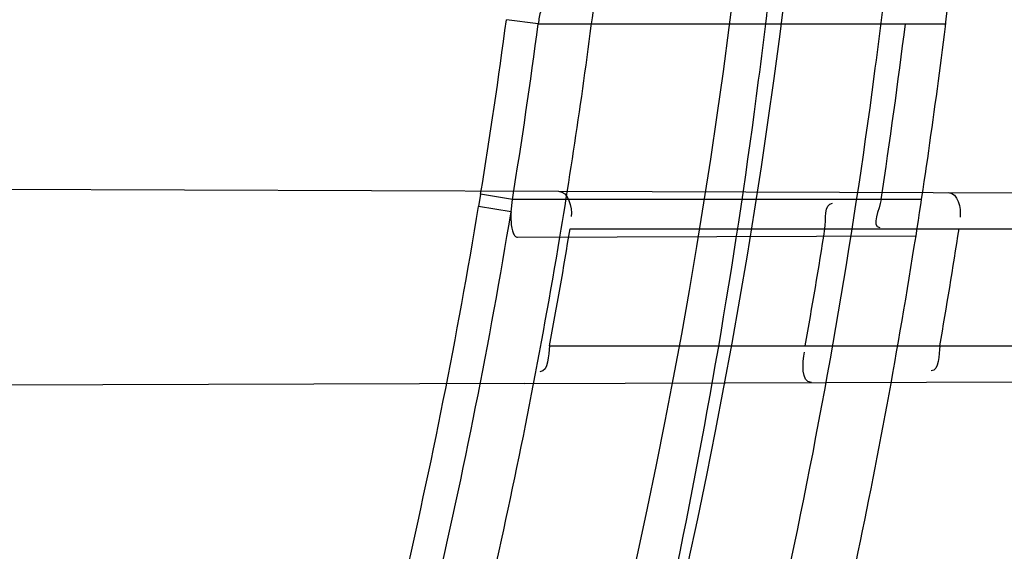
# Model space of a CAD drawing. Header units: millimetres. Extents: x 0 to 297, y 0 to 210.
# Tile 34 of 256: x 147.1136 to 147.1641, y 91.1458 to 91.173. Entities that reach past the tile are written whole.
import ezdxf

# ---------------------------------------------------------------- set-up
doc = ezdxf.new("R2010")
doc.units = ezdxf.units.MM
doc.header["$LTSCALE"] = 16.335
doc.layers.get('0').update_dxf_attribs({"linetype": 'CONTINUOUS'})
for name, color, linetype in [('01_GLOBAL', 7, 'CONTINUOUS'), ('INTFCLR_1', 7, 'CONTINUOUS'), ('INTFCLR_144815', 7, 'CONTINUOUS')]:
    doc.layers.add(name, color=color, linetype=linetype)

msp = doc.modelspace()

# ---------------------------------------------------------------- linework, layer by layer
at = {"color": 7, "linetype": 'Continuous'}
msp.add_circle((147.7028034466, 92.1254639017), 2.28, dxfattribs=at)
at = {"color": 9, "linetype": 'Continuous'}
msp.add_arc((147.7028034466, 92.1254639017), 2.2507792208, 182.9674534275, 267.0325465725, dxfattribs=at)
at = {"layer": '01_GLOBAL', "color": 7, "linetype": 'Continuous'}
msp.add_circle((147.7028034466, 92.1254639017), 2.31, dxfattribs=at)
at = {"layer": 'INTFCLR_1', "color": 9, "linetype": 'Continuous'}
for p, q in [((147.1402012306, 91.1727961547), (147.1385719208, 91.1730147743)), ((147.1402012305, 91.172796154), (147.1610793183, 91.172796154)), ((147.1372509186, 91.1640645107), (147.1371449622, 91.1634400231)), ((147.1388801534, 91.1637961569), (147.1372509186, 91.1640645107)), ((147.1412437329, 91.1642189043), (147.1921860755, 91.16404108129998)), ((147.1598439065, 91.163796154), (147.138880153, 91.163796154)), ((147.1388105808, 91.1631621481), (147.1371449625, 91.1634400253)), ((147.1418343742, 91.16229615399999), (147.1919192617, 91.16229615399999)), ((147.1391356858, 91.1618660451), (147.1595572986, 91.1619373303)), ((147.1407864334, 91.156296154), (147.1910162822, 91.156296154)), ((147.1395149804, 91.1543673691), (147.1907571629, 91.1545462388))]:
    msp.add_line(p, q, dxfattribs=at)
at = {"layer": 'INTFCLR_1', "color": 6, "linetype": 'Continuous'}
for p, q in [((147.0959213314, 91.16437711), (147.1412437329, 91.1642189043)), ((147.1388105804, 91.1631621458), (147.1388801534, 91.1637961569)), ((147.1395149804, 91.1543673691), (147.0938271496, 91.15420788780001))]:
    msp.add_line(p, q, dxfattribs=at)
msp.add_lwpolyline([(147.1388105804, 91.1631621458), (147.1388058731, 91.1630573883), (147.1388033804, 91.1629556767), (147.138803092, 91.16285701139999), (147.1388050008, 91.16276111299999), (147.1388090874, 91.16266826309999), (147.1388153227, 91.16257930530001), (147.1388237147, 91.1624942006), (147.1388342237, 91.1624129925), (147.1388467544, 91.1623366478), (147.138861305, 91.1622652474), (147.1388778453, 91.1621987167), (147.1388962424, 91.1621377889), (147.1389165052, 91.1620825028), (147.1389385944, 91.162032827), (147.1389623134, 91.1619893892), (147.1389876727, 91.1619522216), (147.139014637, 91.1619212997), (147.1390429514, 91.161897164), (147.1390725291, 91.16187999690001), (147.1391034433, 91.16186962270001), (147.1391356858, 91.1618660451)], dxfattribs=at)
for centre, radius, start, end in [((146.8326356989, 91.21329615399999), 0.3620710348, 270, 90.00000002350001), ((146.8326356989, 91.21329615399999), 0.3440948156, 270, 90.00000002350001), ((146.8326356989, 91.21329615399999), 0.312931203, 350.5419589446, 352.9174824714), ((146.8326356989, 91.21329615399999), 0.330931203, 351.0719019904, 353.2935009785), ((147.1463623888, 91.1719910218), 0.0062135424, 166.0493197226, 172.5548385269), ((146.8329567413, 91.2132985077), 0.3099025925, 350.8084727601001, 352.4903127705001), ((146.8329184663, 91.21329418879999), 0.3286003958, 351.3363934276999, 352.9206383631), ((146.8321391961, 91.21329500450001), 0.3138661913, 349.5368915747, 350.6487800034), ((146.8330325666, 91.21329511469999), 0.3258754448, 349.9265638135, 350.9962955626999), ((146.8321384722, 91.2132951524), 0.3335471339, 350.1605823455, 351.2050388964)]:
    msp.add_arc(centre, radius, start, end, dxfattribs=at)
at = {"layer": 'INTFCLR_1', "color": 9, "linetype": 'Continuous'}
for centre, radius, start, end in [((146.8355697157, 91.21329675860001), 0.3196637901, 346.8723352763, 13.1275089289), ((146.8355185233, 91.2132961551), 0.3170883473, 346.8756062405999, 13.1243934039), ((146.8343870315, 91.2133379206), 0.3068458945, 350.7594178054, 352.4488222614), ((146.8342755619, 91.21330822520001), 0.3069474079, 346.8778447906, 350.6499993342), ((146.8342957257, 91.21330819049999), 0.308616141, 346.8760670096, 350.6487326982), ((146.8326356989, 91.21329615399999), 0.312931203, 347.3433404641, 350.5419589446), ((146.8326356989, 91.21329615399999), 0.330931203, 348.0308689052, 351.0719019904)]:
    msp.add_arc(centre, radius, start, end, dxfattribs=at)
for points, knots in [([(147.1545442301, 91.10133481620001), (147.1552565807, 91.1032731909), (147.1566525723, 91.10718726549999), (147.1593123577, 91.1151249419), (147.1636279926, 91.1293727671), (147.1676297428, 91.1460956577), (147.1702721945, 91.16104160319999), (147.1713830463, 91.16867329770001), (147.1719563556, 91.173087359), (147.1732796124, 91.18416899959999), (147.1746545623, 91.20310399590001), (147.1744340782, 91.2254439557), (147.1733950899, 91.23992123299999), (147.1727415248, 91.2466060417), (147.1722603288, 91.25105207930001), (147.1707735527, 91.263051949), (147.1673977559, 91.2822670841), (147.162533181, 91.3010270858), (147.1590536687, 91.3121616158), (147.157745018, 91.3161443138), (147.1557541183, 91.3220110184), (147.1512626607, 91.3342762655), (147.1435063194, 91.3522778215), (147.134673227, 91.3692848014), (147.1285153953, 91.3797527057), (147.1256373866, 91.3844123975), (147.1237254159, 91.38744979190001), (147.1185545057, 91.3954381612), (147.1098896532, 91.4076983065), (147.0978538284, 91.422623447), (147.0876594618, 91.4338109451), (147.0805381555, 91.4409619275), (147.0766007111, 91.4447480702), (147.0711374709, 91.44985418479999), (147.06349057, 91.45654009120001), (147.0552130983, 91.4630271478), (147.0499647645, 91.4667594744), (147.0474074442, 91.468475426), (147.0457289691, 91.46955422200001), (147.0442255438, 91.4704726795), (147.0429042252, 91.47123111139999), (147.041778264, 91.4718195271), (147.0407894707, 91.472284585), (147.0400295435, 91.4725282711), (147.0393696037, 91.4727013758), (147.0390133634, 91.47226709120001), (147.0393275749, 91.47165773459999), (147.0397818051, 91.4708884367), (147.0406181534, 91.46982558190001), (147.0417305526, 91.46851597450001), (147.0430342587, 91.46707463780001), (147.0444632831, 91.46553633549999), (147.0465759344, 91.4632999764), (147.0495827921, 91.4601566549), (147.0551951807, 91.45426742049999), (147.0613248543, 91.44766033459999), (147.0669087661, 91.4413454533), (147.0703603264, 91.43732991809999), (147.0759105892, 91.4307379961), (147.0844077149, 91.420055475), (147.0955472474, 91.4045136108), (147.1036099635, 91.3918258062), (147.1088887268, 91.38279463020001), (147.1124703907, 91.3764426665), (147.1186494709, 91.3648484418), (147.1269016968, 91.3473400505), (147.1325946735, 91.33274270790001), (147.1352425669, 91.3251743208)], [0, 0, 0, 0, 0.0103792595, 0.0208842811, 0.0420721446, 0.0851858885, 0.1071984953, 0.1183380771, 0.123943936, 0.1295693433, 0.1744299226, 0.2192388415, 0.2417237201, 0.2473597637, 0.2529962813, 0.2641993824, 0.3081295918, 0.3509327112, 0.3614952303, 0.3667582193, 0.3720021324, 0.3926323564, 0.4323913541, 0.4704239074, 0.4888657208, 0.4934194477, 0.497950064, 0.5069039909, 0.5412450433, 0.5733438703, 0.6032118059, 0.6172673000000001, 0.6240601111, 0.6306649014, 0.6548506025, 0.6750843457, 0.6834913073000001, 0.6872123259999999, 0.6905622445, 0.6935176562, 0.6960693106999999, 0.6982084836, 0.6999280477, 0.7014829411, 0.7024060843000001, 0.7029587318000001, 0.7038763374, 0.7054334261, 0.7076628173, 0.7105600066, 0.714112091, 0.7174145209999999, 0.7211168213, 0.7295725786, 0.7392778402, 0.7620040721, 0.7748640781, 0.7816422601, 0.7886165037, 0.8181744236, 0.8502177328, 0.884679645, 0.8936796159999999, 0.902792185, 0.9213283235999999, 0.9597006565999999, 1, 1, 1, 1]), ([(147.0432510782, 91.4712961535), (147.0440337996, 91.4712960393), (147.0461901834, 91.47014844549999), (147.048762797, 91.46875074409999), (147.05126835, 91.4671567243), (147.0538664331, 91.46544923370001), (147.0591995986, 91.46172715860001), (147.0676125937, 91.45526864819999), (147.0753919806, 91.448607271), (147.0809499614, 91.4435210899), (147.0849532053, 91.43975234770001), (147.0921910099, 91.4326376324), (147.1025540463, 91.4215075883), (147.114792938, 91.4066570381), (147.1236090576, 91.3944528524), (147.1288703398, 91.3865005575), (147.1308146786, 91.3834785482), (147.1337403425, 91.3788442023), (147.1399980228, 91.3684373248), (147.1489774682, 91.35152612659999), (147.1568675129, 91.333615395), (147.1614367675, 91.3214103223), (147.1634614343, 91.315574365), (147.1647919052, 91.3116136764), (147.1683281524, 91.3005448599), (147.1732735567, 91.28189290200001), (147.1767074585, 91.26277767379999), (147.1782194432, 91.25084162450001), (147.1787086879, 91.2464202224), (147.1793731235, 91.239773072), (147.1804294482, 91.225377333), (147.1806536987, 91.2031593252), (147.1792555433, 91.18432974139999), (147.1779104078, 91.17331158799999), (147.1773275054, 91.1689219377), (147.1761979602, 91.1613317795), (147.1735104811, 91.14646433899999), (147.1694409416, 91.12983253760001), (147.1650544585, 91.1156677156), (147.1623504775, 91.1077743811), (147.1609312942, 91.1038821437), (147.1602071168, 91.101954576)], [0, 0, 0, 0, 0.0056084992, 0.016622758, 0.0214510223, 0.0268121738, 0.0389184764, 0.0680276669, 0.1027789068, 0.1122614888, 0.1220107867, 0.1421735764, 0.1849752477, 0.2309092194, 0.2799812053, 0.2927645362, 0.2992310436, 0.3057293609, 0.3320345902, 0.3862266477, 0.4428037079, 0.4721337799, 0.479586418, 0.4870651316, 0.5020714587, 0.5628449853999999, 0.6251697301, 0.6410581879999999, 0.6490513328, 0.6570434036, 0.6889243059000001, 0.7524504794, 0.8160576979, 0.8240355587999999, 0.8319861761, 0.8477866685, 0.8790166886, 0.9402183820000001, 0.9703167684, 0.9852456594, 1, 1, 1, 1]), ([(147.1352425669, 91.3251743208), (147.1379952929, 91.3173062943), (147.1429940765, 91.3011381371), (147.1477529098, 91.2803563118), (147.1501024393, 91.2664766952), (147.151047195, 91.25992895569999), (147.151638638, 91.2555231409), (147.1530856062, 91.2433864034), (147.1544764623, 91.2233725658), (147.1542807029, 91.20328770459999), (147.1535512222, 91.1910087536), (147.1532177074, 91.18652789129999), (147.1526544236, 91.1798590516), (147.1511010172, 91.1656587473), (147.1474849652, 91.14424882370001), (147.1430641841, 91.1264696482), (147.1400632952, 91.11626601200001), (147.1388460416, 91.1122647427), (147.1366541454, 91.1054011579), (147.1320236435, 91.0921526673), (147.124625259, 91.0740934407), (147.1170139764, 91.0585866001), (147.1121048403, 91.04953546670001), (147.1103239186, 91.0463430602), (147.1076776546, 91.0416856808), (147.101977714, 91.0320864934), (147.0929326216, 91.0182729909), (147.0818447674, 91.0031946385), (147.0738492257, 90.9933581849), (147.0692400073, 90.98795922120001), (147.0675023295, 90.98594413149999), (147.0645699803, 90.98259275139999), (147.059151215, 90.9765593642), (147.053263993, 90.970291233), (147.047929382, 90.96470254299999), (147.0447760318, 90.96141758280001), (147.0421529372, 90.95852111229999), (147.0404461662, 90.9566902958), (147.0382254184, 90.953302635), (147.0420399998, 90.9548103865), (147.0441807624, 90.9561001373), (147.0467768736, 90.9576910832), (147.049052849, 90.9592201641), (147.0517912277, 90.9611186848), (147.0555009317, 90.9638362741), (147.0602492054, 90.9675267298), (147.067344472, 90.9733657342), (147.0736957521, 90.9790617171), (147.0792529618, 90.984391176), (147.0832359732, 90.9883220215), (147.0904141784, 90.995723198), (147.1006451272, 91.0072645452), (147.1126583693, 91.02260972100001), (147.1212603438, 91.03518056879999), (147.1263733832, 91.0433562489), (147.1282611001, 91.0464624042), (147.1311015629, 91.0512283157), (147.1371674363, 91.06192946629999), (147.1458250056, 91.07929936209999), (147.1517810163, 91.09381584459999), (147.1545442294, 91.1013348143)], [0, 0, 0, 0, 0.0419449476, 0.0850695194, 0.1071739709, 0.1127634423, 0.1183584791, 0.1295423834, 0.1742656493, 0.2191961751, 0.2304978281, 0.2361598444, 0.2418057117, 0.2641744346, 0.3080240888, 0.3509528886, 0.3562644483, 0.3615432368, 0.3719979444, 0.3925183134, 0.4321501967, 0.4701192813, 0.4793724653, 0.4839620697, 0.48851378, 0.5063269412, 0.5401307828, 0.5715496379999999, 0.6004673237, 0.6038923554, 0.6072711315, 0.6138564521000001, 0.6263016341, 0.6480618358, 0.6572019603, 0.6650284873, 0.6713159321, 0.6759369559, 0.6799952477, 0.6841765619, 0.6887949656, 0.6950107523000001, 0.6986911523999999, 0.7027318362, 0.7117342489, 0.7218512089, 0.7329803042, 0.7579718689, 0.7647510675, 0.7717251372, 0.7861300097, 0.8166264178, 0.8492835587, 0.8841348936, 0.8932111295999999, 0.8978052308, 0.9024247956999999, 0.92112918, 0.9596906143, 1, 1, 1, 1]), ([(147.0432510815, 90.95529614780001), (147.0431330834, 90.9552961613), (147.0428441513, 90.9553531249), (147.0428590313, 90.9558725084), (147.043168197, 90.95640686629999), (147.0437027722, 90.9572011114), (147.0445175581, 90.95818962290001), (147.046088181, 90.9599701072), (147.0479460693, 90.9619169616), (147.0500136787, 90.9640475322), (147.0523867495, 90.9664713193), (147.0572874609, 90.9714632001), (147.0632966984, 90.9777061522), (147.0688203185, 90.9837027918), (147.0718101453, 90.9870357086), (147.0735816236, 90.98903946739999), (147.0782783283, 90.99440584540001), (147.0864250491, 91.00418350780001), (147.0977271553, 91.0191807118), (147.106950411, 91.0329268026), (147.1127640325, 91.04248277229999), (147.1154623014, 91.0471180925), (147.1172776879, 91.05029448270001), (147.1222795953, 91.05929630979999), (147.1300362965, 91.0747212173), (147.1375818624, 91.0926999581), (147.1423047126, 91.10589161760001), (147.1445398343, 91.11272452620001), (147.1457809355, 91.1167074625), (147.1488392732, 91.126859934), (147.1533458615, 91.1445526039), (147.157034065, 91.1658702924), (147.1586182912, 91.180009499), (147.159192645, 91.1866486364), (147.1595326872, 91.1911091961), (147.1602764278, 91.2033320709), (147.1604760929, 91.2233285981), (147.1590577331, 91.24325260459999), (147.157582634, 91.2553325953), (147.1569796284, 91.2597183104), (147.1560162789, 91.2662369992), (147.1536199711, 91.28005764), (147.1487661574, 91.30074973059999), (147.1436711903, 91.31683624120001), (147.1408661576, 91.3246635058)], [0, 0, 0, 0, 0.0008731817, 0.001718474, 0.0032338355, 0.0055641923, 0.008732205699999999, 0.0127298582, 0.0231213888, 0.0286463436, 0.0346993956, 0.04822263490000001, 0.0804125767, 0.0988155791, 0.1085508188, 0.1135449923, 0.1186070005, 0.1613231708, 0.2076862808, 0.2575123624, 0.2837454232, 0.2904461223, 0.2972015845, 0.3108183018, 0.3666504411, 0.4248609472, 0.4549769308, 0.4703146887, 0.4780576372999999, 0.4858477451, 0.5487776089, 0.6130123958, 0.6457680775, 0.6540347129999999, 0.6623246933, 0.6788711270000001, 0.74464742, 0.8101273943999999, 0.8265053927, 0.8346996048, 0.8428861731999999, 0.8752668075, 0.9384714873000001, 1, 1, 1, 1])]:
    msp.add_open_spline(points, degree=3, knots=knots, dxfattribs=at)
at = {"layer": 'INTFCLR_1', "color": 6, "linetype": 'Continuous'}
for points, knots in [([(147.0687421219, 91.471296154), (147.0680098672, 91.471296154), (147.0693330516, 91.4687756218), (147.0704693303, 91.467385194), (147.0723263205, 91.4649452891), (147.0746177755, 91.4621855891), (147.0775470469, 91.4586635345), (147.080971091, 91.4545734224), (147.0846437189, 91.4501248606), (147.0882701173, 91.4456544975), (147.0916458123, 91.4413964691), (147.0947448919, 91.4374001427), (147.0975630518, 91.4336830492), (147.100110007, 91.43025113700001), (147.1024035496, 91.4270965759), (147.1044661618, 91.42420581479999), (147.1063189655, 91.42156217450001), (147.1079764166, 91.4191585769), (147.109457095, 91.41697923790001), (147.1107791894, 91.41500612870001), (147.1119635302, 91.41321632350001), (147.1130167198, 91.4116068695), (147.1139517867, 91.4101630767), (147.1147816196, 91.40886997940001), (147.1157213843, 91.40739324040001), (147.1167390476, 91.40577702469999), (147.1179255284, 91.4038688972), (147.1189332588, 91.4022267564), (147.1198501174, 91.4007161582), (147.1206424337, 91.39939950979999), (147.1215180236, 91.39793052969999), (147.1224842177, 91.39629179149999), (147.1235503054, 91.3944610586), (147.1247223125, 91.39242084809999), (147.1260120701, 91.3901411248), (147.1274302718, 91.3875908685), (147.1289898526, 91.38473071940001), (147.1307073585, 91.3815107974), (147.1325944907, 91.3778829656), (147.1346618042, 91.3737915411), (147.1369222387, 91.3691683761), (147.1393944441, 91.3639182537), (147.1420944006, 91.3579264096), (147.1450364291, 91.35104633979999), (147.1482313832, 91.34310189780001), (147.1516877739, 91.333841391), (147.1553587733, 91.32305212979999), (147.1590017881, 91.3110314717), (147.1623609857, 91.29828596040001), (147.1652568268, 91.2853933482), (147.1676651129, 91.27246551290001), (147.1695853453, 91.2595536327), (147.1710275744, 91.24665569), (147.1719965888, 91.2338021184), (147.1725011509, 91.220980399), (147.1725469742, 91.2082107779), (147.1721391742, 91.1954815), (147.171280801, 91.1827942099), (147.1699742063, 91.1701590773), (147.1682169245, 91.1575506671), (147.1660086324, 91.14498581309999), (147.1633383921, 91.13243724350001), (147.1602041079, 91.1199208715), (147.1566465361, 91.10761035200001), (147.1528751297, 91.0961038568), (147.1491593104, 91.0858888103), (147.1457087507, 91.0771645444), (147.1425365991, 91.06966793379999), (147.1396288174, 91.06317715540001), (147.136972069, 91.0575230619), (147.1345472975, 91.05256702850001), (147.1323371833, 91.04820589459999), (147.130325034, 91.04435576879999), (147.1284994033, 91.0409536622), (147.1268466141, 91.0379445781), (147.1253496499, 91.03527438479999), (147.1239936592, 91.03289842), (147.1227647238, 91.03077892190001), (147.1216541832, 91.02889081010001), (147.1206539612, 91.02721139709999), (147.1197533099, 91.02571551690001), (147.1189386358, 91.0243754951), (147.1179864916, 91.0228229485), (147.1170567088, 91.02132445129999), (147.1160957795, 91.01979310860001), (147.1152647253, 91.01847969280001), (147.1143298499, 91.0170161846), (147.1132770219, 91.0153850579), (147.1120898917, 91.0135672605), (147.1107550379, 91.0115487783), (147.109257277, 91.00931589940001), (147.107577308, 91.00685036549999), (147.1056960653, 91.0041348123), (147.1035922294, 91.00115366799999), (147.1012492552, 90.99789872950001), (147.0986446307, 90.99435615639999), (147.095755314, 90.99051364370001), (147.0925736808, 90.9863814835), (147.0890986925, 90.98197223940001), (147.0853575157, 90.9773388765), (147.0815402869, 90.9727029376), (147.0779667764, 90.9684297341), (147.0748968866, 90.9647430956), (147.0724998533, 90.96186262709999), (147.070552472, 90.95931757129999), (147.0693788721, 90.95788398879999), (147.0679949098, 90.955296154), (147.0687421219, 90.955296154)], [0, 0, 0, 0, 0.003860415, 0.007501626, 0.0124785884, 0.0188917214, 0.0268498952, 0.0364677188, 0.0470694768, 0.0572444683, 0.0668187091, 0.0757144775, 0.083905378, 0.09140992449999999, 0.0982451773, 0.1044667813, 0.1101313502, 0.1152642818, 0.1198589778, 0.1240215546, 0.1277856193, 0.1311734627, 0.1341617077, 0.1368541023, 0.1392736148, 0.1433897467, 0.1469230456, 0.1511192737, 0.1535471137, 0.1562389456, 0.1592204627, 0.1625628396, 0.1662680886, 0.1703891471, 0.174967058, 0.1800766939, 0.1857729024, 0.1921414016, 0.1993155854, 0.2073311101, 0.2163077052, 0.2264451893, 0.2379233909, 0.250953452, 0.2658909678, 0.283062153, 0.3030578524, 0.3259639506, 0.3492662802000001, 0.3725305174, 0.3956109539, 0.4185782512, 0.4413347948, 0.4640172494, 0.4865192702, 0.508968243, 0.531324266, 0.5536477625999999, 0.5759939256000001, 0.5982772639, 0.620747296, 0.6432362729, 0.6658996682, 0.68875599, 0.7107777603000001, 0.7297237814, 0.7460531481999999, 0.7602331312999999, 0.7726347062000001, 0.7835467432, 0.793166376, 0.8017211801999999, 0.8093215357, 0.8160683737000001, 0.8220758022, 0.8274205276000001, 0.8322066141, 0.8364980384, 0.8403367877, 0.8437547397, 0.8468031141, 0.8495420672, 0.8520223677, 0.8564046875, 0.8588391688, 0.8615533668, 0.8645986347, 0.8679945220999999, 0.8717882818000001, 0.8760445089, 0.8807522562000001, 0.8859628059, 0.8917731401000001, 0.898168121, 0.9051985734, 0.9129160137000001, 0.9213486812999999, 0.9305434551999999, 0.9404096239, 0.9509435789, 0.961943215, 0.9720502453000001, 0.980371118, 0.9870628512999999, 0.992271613, 0.9960607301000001, 1, 1, 1, 1]), ([(147.0687421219, 90.955296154), (147.0695765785, 90.955296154), (147.0710237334, 90.9562713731), (147.0732486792, 90.95761082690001), (147.0757995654, 90.95946440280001), (147.0789536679, 90.961879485), (147.0827092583, 90.9649629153), (147.0868482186, 90.9685570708), (147.0910477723, 90.97239951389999), (147.0950116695, 90.97619761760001), (147.0986438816, 90.97981660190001), (147.1019501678, 90.98323197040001), (147.1049461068, 90.98642655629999), (147.107653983, 90.9893965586), (147.1100921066, 90.9921410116), (147.1122806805, 90.9946618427), (147.1142479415, 90.99697597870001), (147.1160099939, 90.9990883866), (147.1175861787, 91.0010099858), (147.1189934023, 91.00275234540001), (147.1202530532, 91.0043338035), (147.1213970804, 91.00578808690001), (147.1225240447, 91.0072369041), (147.123724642, 91.00879917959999), (147.1249992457, 91.0104804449), (147.1262604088, 91.01216766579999), (147.1274992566, 91.0138470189), (147.1287882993, 91.0156184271), (147.1302152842, 91.0176089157), (147.131810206, 91.0198711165), (147.1335924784, 91.0224483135), (147.1355808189, 91.0253874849), (147.1377917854, 91.0287373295), (147.140242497, 91.0325578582), (147.1429592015, 91.03693302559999), (147.1459674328, 91.041959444), (147.1492907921, 91.0477551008), (147.1529541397, 91.0544760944), (147.1569786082, 91.0623053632), (147.1613909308, 91.07151686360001), (147.1661049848, 91.08224170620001), (147.1708180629, 91.0941429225), (147.1752249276, 91.1066907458), (147.1791389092, 91.1194098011), (147.1825261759, 91.1321758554), (147.1853979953, 91.1449752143), (147.1877529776, 91.157740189), (147.1896101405, 91.1705054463), (147.1909735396, 91.18321659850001), (147.1918561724, 91.1958938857), (147.1922659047, 91.2085247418), (147.1922092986, 91.2211113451), (147.1916906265, 91.233661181), (147.1907127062, 91.2461662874), (147.1892753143, 91.2586320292), (147.187377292, 91.2710565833), (147.1850186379, 91.28342093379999), (147.1821898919, 91.295752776), (147.1788863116, 91.3080366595), (147.1750915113, 91.32028680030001), (147.1708160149, 91.3324409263), (147.1662306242, 91.344040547), (147.1616300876, 91.3545469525), (147.1573218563, 91.36358934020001), (147.1533932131, 91.3712807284), (147.1498208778, 91.3778828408), (147.1465812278, 91.3835790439), (147.1436479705, 91.3885229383), (147.140997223, 91.39283156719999), (147.1386015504, 91.3966034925), (147.1364409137, 91.39991041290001), (147.1344943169, 91.402817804), (147.1327470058, 91.4053719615), (147.1311776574, 91.40762214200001), (147.1297748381, 91.4096001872), (147.1285161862, 91.41134904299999), (147.1273854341, 91.41289969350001), (147.1263043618, 91.41436455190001), (147.1251805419, 91.41587001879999), (147.1239422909, 91.41750783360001), (147.1226668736, 91.41917138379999), (147.1213873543, 91.4208174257), (147.120091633, 91.4224630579), (147.1186694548, 91.42424419), (147.1170808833, 91.426202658), (147.1153015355, 91.42835870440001), (147.1133143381, 91.4307214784), (147.1110956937, 91.4333033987), (147.1086258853, 91.4361110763), (147.1058792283, 91.4391528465), (147.1028357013, 91.44242739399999), (147.099478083, 91.4459266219), (147.0957850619, 91.44963712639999), (147.0917574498, 91.45352630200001), (147.0874623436, 91.4574873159), (147.0831967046, 91.46121773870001), (147.0792915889, 91.46444551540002), (147.0760051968, 91.4669754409), (147.073359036, 91.4689088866), (147.0710713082, 91.4702912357), (147.0695920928, 91.471296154), (147.0687421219, 91.471296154)], [0, 0, 0, 0, 0.0042187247, 0.0081401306, 0.0133978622, 0.0200459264, 0.0282638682, 0.0379443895, 0.0477615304, 0.05703690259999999, 0.0656973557, 0.0736821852, 0.0810680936, 0.0878383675, 0.0940009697, 0.0996271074, 0.1047154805, 0.1093563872, 0.1135342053, 0.1172803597, 0.1206792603, 0.1237557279, 0.1266349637, 0.1299589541, 0.1337168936, 0.1373013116, 0.1406085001, 0.1442672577, 0.148377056, 0.1529904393, 0.1582606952, 0.164218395, 0.1709303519, 0.1785521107, 0.1871652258, 0.1969659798, 0.2081658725, 0.2209392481, 0.2356613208, 0.2526660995, 0.2725685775, 0.2948769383, 0.3173640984, 0.3397873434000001, 0.3621386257, 0.3841211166, 0.4060891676, 0.4277469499, 0.4493218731, 0.470705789, 0.4919793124, 0.5131981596, 0.5343255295, 0.5554668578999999, 0.5765984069, 0.5977513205, 0.6189954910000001, 0.6402209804, 0.6617015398, 0.6832900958, 0.7050415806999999, 0.7268239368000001, 0.7463339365, 0.7630160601, 0.7774553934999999, 0.7899931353, 0.8009638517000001, 0.8105830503, 0.8190545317, 0.8265380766, 0.8331730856, 0.8390248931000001, 0.8442268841, 0.8488182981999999, 0.8528943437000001, 0.8564866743, 0.8597116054, 0.8625968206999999, 0.8656908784, 0.8692094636, 0.8729771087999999, 0.8762884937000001, 0.879749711, 0.8835661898, 0.8878115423, 0.8924986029, 0.8976989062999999, 0.9034198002, 0.9097088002, 0.9166034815, 0.9241390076, 0.9323094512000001, 0.9411199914, 0.9506041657, 0.9606137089, 0.9706541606, 0.9792553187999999, 0.9862062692, 0.9916647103, 0.9957028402, 1, 1, 1, 1])]:
    msp.add_open_spline(points, degree=3, knots=knots, dxfattribs=at)
for points in [[(147.1412437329, 91.1642189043), (147.1417271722, 91.1642172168), (147.1419666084, 91.1633965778), (147.1418880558, 91.16291956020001)], [(147.1612289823, 91.16414914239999), (147.1616885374, 91.1641475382), (147.1618825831, 91.1633541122), (147.1618123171, 91.16289995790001)], [(147.1548926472, 91.16229615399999), (147.1549637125, 91.1627446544), (147.1548264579, 91.1636036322), (147.1552805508, 91.16360204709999)], [(147.1577694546, 91.163796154), (147.1576977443, 91.1633255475), (147.1572263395, 91.1623679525), (147.1577023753, 91.1623696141)], [(147.1407864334, 91.156296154), (147.140700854, 91.1558327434), (147.1407630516, 91.1549734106), (147.1402918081, 91.1549717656)], [(147.1607793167, 91.156296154), (147.1607020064, 91.1558504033), (147.1607816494, 91.1550173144), (147.1603292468, 91.15501573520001)], [(147.1541946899, 91.15441861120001), (147.1536613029, 91.1544167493), (147.1537439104, 91.1554531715), (147.1538372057, 91.1559783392)]]:
    msp.add_open_spline(points, degree=3, dxfattribs=at)
at = {"layer": 'INTFCLR_144815', "color": 6, "linetype": 'Continuous'}
for radius in [0.3828680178, 0.364857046]:
    msp.add_circle((146.8326356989, 91.21329615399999), radius, dxfattribs=at)
for radius, start, end in [(0.5278075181, 313.9937911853, 154.5150993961), (0.5098075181, 312.9543589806, 154.5144414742), (0.49294334, 282.2440355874, 71.2863570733), (0.3889523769, 308.490992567, 51.50900743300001), (0.4069633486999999, 316.9838592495, 43.0161407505), (0.3840109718, 313.9992414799, 46.00075850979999)]:
    msp.add_arc((146.8326356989, 91.21329615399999), radius, start, end, dxfattribs=at)
at = {"layer": 'INTFCLR_144815', "color": 9, "linetype": 'Continuous'}
for centre, radius, start, end in [((146.8326356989, 91.21329615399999), 0.4896672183, 292.4997540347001, 54.0964566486), ((146.8326378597, 91.2132971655), 0.4417306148, 292.4997540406, 54.09645665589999), ((146.8326511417, 91.21329984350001), 0.434262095, 311.2505121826, 48.7494878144), ((146.8326356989, 91.21329615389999), 0.3958087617, 314.0862202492, 45.9137797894), ((146.8326356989, 91.21329615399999), 0.3863437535, 313.8592910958, 46.1407088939), ((146.8326356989, 91.21329615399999), 0.3838160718, 314.0319604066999, 45.9680396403)]:
    msp.add_arc(centre, radius, start, end, dxfattribs=at)
at = {"layer": 'INTFCLR_144815', "color": 6, "linetype": 'Continuous'}
for points, knots in [([(147.1000017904, 90.9462962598), (147.099727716, 90.9463012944), (147.0997250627, 90.947357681), (147.1002170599, 90.94794967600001), (147.1006721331, 90.9487732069), (147.1011651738, 90.9495101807), (147.1017516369, 90.9503700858), (147.1024417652, 90.9513349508), (147.1032341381, 90.9524154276), (147.1041312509, 90.9536132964), (147.1051340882, 90.95493337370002), (147.1062444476, 90.95638049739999), (147.1074648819, 90.9579613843), (147.1087976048, 90.9596826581), (147.1102428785, 90.9615490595), (147.1117982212, 90.9635623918), (147.1134596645, 90.96572310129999), (147.1152251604, 90.9680346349), (147.1170968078, 90.9705064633), (147.11907733, 90.97314974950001), (147.1211639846, 90.9759692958), (147.1233499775, 90.9789650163), (147.1256270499, 90.9821351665), (147.1279885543, 90.9854805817), (147.1304260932, 90.98899990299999), (147.1329303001, 90.9926904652), (147.1354909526, 90.99654825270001), (147.1380971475, 91.00056793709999), (147.1407375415, 91.00474302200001), (147.1434005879, 91.00906600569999), (147.1460747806, 91.01352858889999), (147.1487488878, 91.01812191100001), (147.1514121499, 91.02283677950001), (147.1540544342, 91.0276638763), (147.1566663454, 91.03259393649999), (147.1592392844, 91.03761787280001), (147.1617654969, 91.04272691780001), (147.1642380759, 91.04791270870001), (147.1666509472, 91.0531673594), (147.168998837, 91.0584835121), (147.1712772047, 91.06385432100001), (147.1734821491, 91.0692733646), (147.1756107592, 91.0747356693), (147.1776563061, 91.0802251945), (147.179616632, 91.08573554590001), (147.1814926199, 91.0912680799), (147.1832864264, 91.0968296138), (147.1849983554, 91.10242207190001), (147.1866261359, 91.1080385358), (147.1881687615, 91.1136757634), (147.1896244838, 91.11932663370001), (147.1909923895, 91.12498576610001), (147.1922727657, 91.1306521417), (147.1934660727, 91.13632560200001), (147.1945727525, 91.142006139), (147.1955930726, 91.1476931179), (147.1965271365, 91.1533849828), (147.1973750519, 91.1590798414), (147.1981370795, 91.16477654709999), (147.1988135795, 91.17047477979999), (147.1994048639, 91.1761741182), (147.1999112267, 91.1818742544), (147.2003329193, 91.18757477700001), (147.2006701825, 91.19327563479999), (147.2009232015, 91.19897661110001), (147.2010921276, 91.2046777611), (147.2011770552, 91.2103789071), (147.2011780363, 91.2160801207), (147.2010950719, 91.2217812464), (147.2009281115, 91.227482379), (147.2006770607, 91.2331833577), (147.2003417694, 91.23888422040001), (147.1999220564, 91.2445847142), (147.1994176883, 91.2502847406), (147.198828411, 91.25598396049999), (147.1981539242, 91.2616821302), (147.1973939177, 91.26737879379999), (147.1965480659, 91.27307340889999), (147.1956160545, 91.27876523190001), (147.1945975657, 91.2844534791), (147.1934922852, 91.29013729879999), (147.1923000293, 91.2958151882), (147.1910207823, 91.3014850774), (147.1896545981, 91.3071449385), (147.1882014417, 91.31279333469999), (147.1866611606, 91.318429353), (147.1850338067, 91.3240513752), (147.1833198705, 91.329656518), (147.1815202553, 91.3352410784), (147.1796361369, 91.34080113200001), (147.1776688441, 91.34633289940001), (147.1756200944, 91.35183213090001), (147.1734920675, 91.3572940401), (147.1712874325, 91.36271337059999), (147.1690094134, 91.3680843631), (147.1666618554, 91.3734007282), (147.1642492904, 91.378655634), (147.1617769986, 91.38384170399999), (147.1592510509, 91.38895105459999), (147.1566783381, 91.39397535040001), (147.1540666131, 91.39890581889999), (147.1514244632, 91.4037333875), (147.1487612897, 91.4084487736), (147.1460872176, 91.41304266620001), (147.1434130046, 91.4175058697), (147.1407498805, 91.4218295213), (147.1381093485, 91.42600532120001), (147.1355029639, 91.4300257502), (147.1329420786, 91.4338842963), (147.1304375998, 91.43757562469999), (147.1279997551, 91.4410957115), (147.125637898, 91.4444419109), (147.1233603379, 91.44761298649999), (147.1211742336, 91.4506090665), (147.1190855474, 91.4534315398), (147.1170990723, 91.4560828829), (147.1152184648, 91.4585665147), (147.1134463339, 91.4608866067), (147.1117843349, 91.46304792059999), (147.1102333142, 91.4650556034), (147.1087934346, 91.4669150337), (147.1074642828, 91.4686317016), (147.1062450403, 91.4702110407), (147.1051345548, 91.4716583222), (147.1041315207, 91.47297865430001), (147.1032343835, 91.4741765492), (147.1024419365, 91.47525711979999), (147.1017517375, 91.4762220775), (147.1011652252, 91.47708205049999), (147.1006721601, 91.4778190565), (147.1002170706, 91.47864261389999), (147.0997250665, 91.4792346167), (147.0997277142, 91.48029101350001), (147.1000017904, 91.4802960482)], [0, 0, 0, 0, 0.0014101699, 0.0032891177, 0.0045779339, 0.0061083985, 0.0078869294, 0.009919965, 0.0122145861, 0.0147783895, 0.0176190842, 0.0207426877, 0.0241618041, 0.0278931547, 0.0319414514, 0.0363053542, 0.040981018, 0.0459630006, 0.0512683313, 0.0569309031, 0.0629543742, 0.0693130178, 0.0760084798, 0.08303351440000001, 0.0903785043, 0.09803123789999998, 0.105976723, 0.1141977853, 0.122675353, 0.1313888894, 0.140317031, 0.1494380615, 0.1587304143, 0.1681731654, 0.1777462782, 0.187430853, 0.1972092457, 0.2070653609, 0.2169845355, 0.2269535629, 0.2369608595, 0.2469959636, 0.2570491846, 0.2671179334, 0.2771316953, 0.2871355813, 0.2971697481, 0.3071923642, 0.3172217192, 0.3272506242, 0.3372572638, 0.3472396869, 0.357200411, 0.3671408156, 0.3770633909, 0.3869713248, 0.3968625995, 0.4067348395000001, 0.4165894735, 0.4264283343, 0.4362532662, 0.4460650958, 0.4558661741, 0.4656577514, 0.4754424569, 0.4852217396, 0.4949982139, 0.504773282, 0.5145496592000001, 0.5243287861, 0.5341133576, 0.5439047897, 0.5537055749, 0.5635169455, 0.5733411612, 0.5831795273, 0.5930338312, 0.6029053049, 0.6127948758, 0.6227033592, 0.6326318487, 0.6425809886, 0.652548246, 0.6625317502, 0.6725323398, 0.682550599, 0.6925874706, 0.7026400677, 0.7127021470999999, 0.7227700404, 0.7328393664, 0.7429043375, 0.7529583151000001, 0.7629934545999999, 0.7730007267, 0.7829699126, 0.7928892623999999, 0.8027455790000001, 0.8125242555, 0.8222091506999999, 0.8317827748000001, 0.8412261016, 0.8505191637, 0.8596410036, 0.8685700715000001, 0.8772846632, 0.8857633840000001, 0.8939857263, 0.9019325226, 0.9095865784, 0.9169329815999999, 0.9239594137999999, 0.9306564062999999, 0.9370174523, 0.9430388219, 0.9487194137, 0.9540603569, 0.95906494, 0.9637380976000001, 0.9680861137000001, 0.9721162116, 0.9758363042, 0.9792548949, 0.9823802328, 0.9852207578, 0.987784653, 0.9900795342, 0.9921128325, 0.9938914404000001, 0.9954219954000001, 0.9967108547, 0.9985898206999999, 1, 1, 1, 1]), ([(147.108707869, 91.471296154), (147.1084310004, 91.471296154), (147.1084189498, 91.4702306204), (147.1088854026, 91.469620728), (147.1093179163, 91.46878001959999), (147.1097871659, 91.4680264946), (147.1103458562, 91.46714788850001), (147.1110035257, 91.4661621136), (147.1117585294, 91.4650589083), (147.1126129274, 91.4638367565), (147.1135675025, 91.46249093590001), (147.1146233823, 91.46101728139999), (147.1157813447, 91.45941120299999), (147.1170420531, 91.4576679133), (147.1184057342, 91.4557826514), (147.1198723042, 91.4537505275), (147.1214410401, 91.4515669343), (147.1231107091, 91.44922735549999), (147.1248792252, 91.44672784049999), (147.1267437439, 91.4440648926), (147.128700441, 91.44123582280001), (147.130744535, 91.4382387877), (147.1328701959, 91.4350730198), (147.135070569, 91.4317389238), (147.1373378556, 91.42823811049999), (147.1396633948, 91.42457345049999), (147.1420378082, 91.42074904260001), (147.1444511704, 91.4167701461), (147.1468932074, 91.4126430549), (147.1493534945, 91.4083749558), (147.1518216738, 91.4039737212), (147.1542876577, 91.3994476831), (147.1567417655, 91.3948054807), (147.1591748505, 91.3900558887), (147.161578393, 91.3852076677), (147.1639445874, 91.3802693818), (147.1662663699, 91.37524929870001), (147.1685374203, 91.37015531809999), (147.1707521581, 91.3649948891), (147.1729057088, 91.35977497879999), (147.1749938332, 91.35450212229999), (147.1770129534, 91.3491822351), (147.1789599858, 91.3438209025), (147.1808324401, 91.33842298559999), (147.1826281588, 91.332993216), (147.184345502, 91.32753553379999), (147.1859830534, 91.3220538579), (147.1875398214, 91.3165513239), (147.1890149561, 91.31103112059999), (147.1904079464, 91.3054956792), (147.1917183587, 91.299947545), (147.1929460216, 91.2943885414), (147.194090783, 91.288820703), (147.1951526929, 91.2832453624), (147.1961317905, 91.2776640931), (147.1970282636, 91.27207777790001), (147.1978422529, 91.2664876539), (147.198574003, 91.26089430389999), (147.1992237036, 91.2552986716), (147.1997916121, 91.2497010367), (147.2002779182, 91.2441021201), (147.2006828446, 91.23850202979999), (147.201006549, 91.2329013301), (147.2012491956, 91.2272999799), (147.2014108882, 91.22169842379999), (147.2014917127, 91.21609654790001), (147.2014917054, 91.2104947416), (147.2014108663, 91.2048928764), (147.2012491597, 91.1992913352), (147.2010065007, 91.1936900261), (147.2006827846, 91.188089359), (147.20027785, 91.1824893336), (147.1997915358, 91.17689046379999), (147.1992236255, 91.17129292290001), (147.1985739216, 91.1656973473), (147.1978421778, 91.1601041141), (147.197028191, 91.154514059), (147.1961317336, 91.14892787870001), (147.1951526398, 91.1433466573), (147.1940907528, 91.13777145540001), (147.1929459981, 91.1322036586), (147.1917183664, 91.1266447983), (147.1904079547, 91.12109666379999), (147.1890149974, 91.1155613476), (147.1875398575, 91.1100411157), (147.1859831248, 91.10453869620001), (147.1843455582, 91.0990569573), (147.1826282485, 91.09359937), (147.1808325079, 91.0881695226), (147.178960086, 91.0827716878), (147.1770130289, 91.07741027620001), (147.1749939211, 91.07209041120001), (147.1729057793, 91.066817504), (147.1707522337, 91.06159759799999), (147.1685374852, 91.0564371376), (147.1662664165, 91.05134311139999), (147.1639446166, 91.04632298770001), (147.1615784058, 91.0413846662), (147.1591748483, 91.0365364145), (147.1567417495, 91.03178679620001), (147.1542876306, 91.02714457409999), (147.1518216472, 91.0226185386), (147.1493534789, 91.018217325), (147.1468932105, 91.01394925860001), (147.1444511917, 91.0098221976), (147.1420378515, 91.0058433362), (147.1396634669, 91.0020189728), (147.1373379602, 90.9983543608), (147.1350707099, 90.9948536), (147.1328703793, 90.991519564), (147.1307447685, 90.98835386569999), (147.1287007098, 90.9853568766), (147.12674404, 90.982527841), (147.1248795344, 90.9798649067), (147.1231110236, 90.977365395), (147.1214413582, 90.9750258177), (147.1198726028, 90.972842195), (147.1184060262, 90.9708100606), (147.117042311, 90.968924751), (147.1157815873, 90.9671814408), (147.114623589, 90.96557531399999), (147.11356769, 90.964101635), (147.1126130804, 90.9627557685), (147.11175866, 90.9615335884), (147.1110036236, 90.9604303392), (147.1103459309, 90.959444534), (147.1097872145, 90.9585658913), (147.1093179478, 90.95781234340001), (147.1088854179, 90.9569716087), (147.1084189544, 90.95636170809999), (147.1084309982, 90.955296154), (147.108707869, 90.955296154)], [0, 0, 0, 0, 0.0014861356, 0.0034579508, 0.0048068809, 0.0064063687, 0.0082626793, 0.0103820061, 0.0127711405, 0.0154368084, 0.0183865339, 0.0216275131, 0.0251677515, 0.0290144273, 0.0331753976, 0.0376570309, 0.0424661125, 0.0476073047, 0.0530850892, 0.0589012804, 0.0650564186, 0.0715486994, 0.07837362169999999, 0.08552418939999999, 0.0929907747, 0.1007612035, 0.1088208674, 0.1171531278, 0.1257396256, 0.1345607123, 0.143595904, 0.152824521, 0.1622261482, 0.171780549, 0.1814683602, 0.1912713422, 0.2011724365, 0.211155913, 0.2212074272, 0.2313141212, 0.2414644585, 0.2516478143, 0.2618559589, 0.2720801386, 0.2823146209, 0.2925525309, 0.302790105, 0.3130221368, 0.3232464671, 0.333459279, 0.3436597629, 0.3538452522, 0.3640159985, 0.3741700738, 0.3843086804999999, 0.3944307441, 0.4045380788, 0.4146299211, 0.4247087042, 0.434774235, 0.4448292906, 0.4548738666, 0.4649110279, 0.4749410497, 0.4849671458, 0.4949897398, 0.505012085, 0.515034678, 0.5250607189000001, 0.5350907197, 0.5451277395, 0.5551723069, 0.5652271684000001, 0.5752926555, 0.5853711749, 0.5954630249, 0.6055699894, 0.6156920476, 0.6258303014, 0.6359844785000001, 0.6461547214, 0.6563403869, 0.666540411, 0.676753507, 0.6869773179, 0.6972097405, 0.7074468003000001, 0.7176851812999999, 0.7279191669, 0.7381438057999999, 0.7483515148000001, 0.7585352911, 0.7686855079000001, 0.7787921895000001, 0.7888438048, 0.7988273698, 0.8087285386, 0.8185315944, 0.8282194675, 0.8377739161, 0.8471755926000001, 0.8564042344, 0.8654393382, 0.8742603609, 0.8828468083, 0.8911789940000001, 0.8992385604, 0.907008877, 0.9144753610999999, 0.9216258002, 0.9284505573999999, 0.9349426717, 0.941097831, 0.9469139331, 0.9523916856, 0.9575329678, 0.9623419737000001, 0.9668237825, 0.9709847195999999, 0.9748315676, 0.978371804, 0.9816129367, 0.9845626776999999, 0.9872284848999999, 0.9896176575, 0.9917371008, 0.9935934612, 0.9951930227, 0.9965419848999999, 0.9985138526, 1, 1, 1, 1]), ([(147.1774737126, 91.2132961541), (147.1774737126, 91.2097539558), (147.1773695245, 91.2026656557), (147.1769005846, 91.1920349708), (147.1761179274, 91.18140404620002), (147.1750192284, 91.17077369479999), (147.1736022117, 91.16014563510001), (147.1718643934, 91.1495230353), (147.1698022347, 91.13891070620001), (147.1674128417, 91.12831563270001), (147.1646953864, 91.1177473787), (147.161647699, 91.1072202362), (147.1582727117, 91.0967509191), (147.1545735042, 91.0863612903), (147.1505601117, 91.07607903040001), (147.1462460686, 91.0659371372), (147.1416542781, 91.0559767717), (147.1368163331, 91.0462460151), (147.1317748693, 91.0368019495), (147.1265856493, 91.02770706), (147.1213166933, 91.0190281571), (147.1160474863, 91.0108332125), (147.1108644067, 91.0031847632), (147.1058552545, 90.9961342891), (147.1011012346, 90.98971644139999), (147.0966707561, 90.9839448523), (147.0926151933, 90.9788149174), (147.0889666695, 90.97430523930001), (147.0857447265, 90.97038227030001), (147.0829483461, 90.96700405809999), (147.0805785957, 90.96413825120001), (147.0786107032, 90.96171254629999), (147.0770645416, 90.9597884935), (147.075840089, 90.95807503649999), (147.0750404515, 90.9570764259), (147.0742890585, 90.955296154), (147.0748011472, 90.955296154)], [0, 0, 0, 0, 0.0374136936, 0.0748639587, 0.1123780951, 0.1499879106, 0.1877264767, 0.2256114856, 0.2636616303, 0.3018965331, 0.3403130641, 0.3789003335, 0.4176356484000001, 0.4564792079, 0.4953691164, 0.5342020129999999, 0.5728718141, 0.611197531, 0.6489667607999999, 0.6859303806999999, 0.721782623, 0.7561939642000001, 0.788825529, 0.8193610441, 0.8475376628, 0.8731799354, 0.8962089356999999, 0.9166076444, 0.9344457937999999, 0.9498358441, 0.9629038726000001, 0.9737937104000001, 0.9826269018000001, 0.9895233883, 0.9945911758, 1, 1, 1, 1]), ([(147.091447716, 90.9462962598), (147.0911815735, 90.9463010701), (147.0911667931, 90.9473279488), (147.0916656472, 90.94789912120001), (147.0921197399, 90.94869724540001), (147.0926141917, 90.9494115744), (147.0932019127, 90.95024562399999), (147.0938940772, 90.95118182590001), (147.0946890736, 90.95223067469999), (147.0955894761, 90.9533938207), (147.0965963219, 90.95467603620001), (147.0977110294, 90.9560815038), (147.0989347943, 90.95761503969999), (147.1002689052, 90.95928191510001), (147.1017144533, 90.961087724), (147.1032723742, 90.9630384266), (147.1049431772, 90.965140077), (147.1067270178, 90.96739895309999), (147.1086232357, 90.9698210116), (147.1106300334, 90.9724114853), (147.1127439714, 90.9751741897), (147.114959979, 90.9781114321), (147.1172716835, 90.981224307), (147.1196716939, 90.9845129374), (147.1221516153, 90.9879763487), (147.1247019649, 90.9916121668), (147.1273122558, 90.9954165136), (147.1299712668, 90.99938415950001), (147.1326672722, 91.0035086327), (147.1353883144, 91.00778241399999), (147.1381224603, 91.0121971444), (147.1408580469, 91.01674386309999), (147.1435838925, 91.0214132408), (147.1462894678, 91.0261958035), (147.1489650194, 91.0310821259), (147.1516016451, 91.0360629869), (147.1541913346, 91.0411295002), (147.1567269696, 91.0462732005), (147.1592023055, 91.0514861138), (147.1616119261, 91.0567607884), (147.1639511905, 91.0620903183), (147.1662161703, 91.06746834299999), (147.1684036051, 91.07288909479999), (147.1705107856, 91.0783472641), (147.1725355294, 91.0838380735), (147.1744761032, 91.0893572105), (147.1763311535, 91.0949007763), (147.1780996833, 91.1004653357), (147.1797809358, 91.1060476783), (147.1813744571, 91.1116451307), (147.182879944, 91.11725515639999), (147.1842973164, 91.1228757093), (147.1856265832, 91.1285048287), (147.186867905, 91.13414097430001), (147.1880214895, 91.1397826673), (147.1890876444, 91.1454288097), (147.1900666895, 91.1510783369), (147.190958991, 91.15673046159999), (147.1917649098, 91.16238443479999), (147.1924848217, 91.1680397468), (147.1931190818, 91.17369594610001), (147.193668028, 91.1793527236), (147.1941319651, 91.18500982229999), (147.1945111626, 91.1906670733), (147.1948058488, 91.1963243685), (147.195016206, 91.2019816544), (147.1951423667, 91.20763890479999), (147.1951703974, 91.2114105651), (147.1951703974, 91.21329615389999)], [0, 0, 0, 0, 0.0027272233, 0.00637693, 0.0088871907, 0.0118720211, 0.0153444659, 0.0193180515, 0.02380733, 0.0288260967, 0.0343890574, 0.0405101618, 0.0472051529, 0.05449051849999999, 0.0623846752, 0.0709044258, 0.0800682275, 0.08989261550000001, 0.1003941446, 0.1115838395, 0.1234656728, 0.1360350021, 0.1492811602, 0.1631910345, 0.1777467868, 0.1929237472, 0.2086919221, 0.2250163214, 0.241858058, 0.2591751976, 0.2769240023, 0.2950599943, 0.3135389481, 0.3323178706, 0.3513557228, 0.3706138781, 0.3900565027, 0.40965088, 0.4293672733, 0.4491790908, 0.4690627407, 0.4889974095, 0.5089649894, 0.5289504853, 0.5489397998, 0.5689220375, 0.5888883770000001, 0.6088300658, 0.6287418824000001, 0.6486179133, 0.6684555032, 0.6882511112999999, 0.7080041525, 0.7277129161, 0.7473782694, 0.7670001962, 0.7865808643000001, 0.8061213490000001, 0.8256243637, 0.8450923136, 0.8645285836, 0.8839363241, 0.9033192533, 0.9226811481, 0.9420259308, 0.9613578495, 0.9806810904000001, 1, 1, 1, 1]), ([(147.1151168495, 90.9614061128), (147.1143787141, 90.9614189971), (147.1156276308, 90.96387244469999), (147.116525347, 90.9653700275), (147.1180474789, 90.96776425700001), (147.1198782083, 90.97048035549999), (147.1221966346, 90.97386887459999), (147.1249401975, 90.977848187), (147.1280292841, 90.98236300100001), (147.1312345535, 90.9871152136), (147.1343198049, 90.99178727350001), (147.1371505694, 90.9961634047), (147.1397182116, 91.0002232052), (147.1420356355, 91.0039666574), (147.1441247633, 91.0074086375), (147.1459961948, 91.0105523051), (147.1476694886, 91.0134129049), (147.1491620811, 91.0160070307), (147.1505046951, 91.0183764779), (147.1518049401, 91.0207025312), (147.1531218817, 91.0230934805), (147.1544355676, 91.02551742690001), (147.1556509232, 91.02779433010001), (147.1567224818, 91.02983075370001), (147.1576673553, 91.0316486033), (147.1585009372, 91.03326986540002), (147.159275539, 91.0347916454), (147.1600549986, 91.0363391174), (147.1609020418, 91.0380388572), (147.1618385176, 91.03994097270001), (147.1628764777, 91.0420780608), (147.1640270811, 91.0444846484), (147.1653010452, 91.0471973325), (147.1667075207, 91.0502532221), (147.1682609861, 91.0537075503), (147.1699714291, 91.05761502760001), (147.1718524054, 91.0620458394), (147.1739221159, 91.0670961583), (147.1761976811, 91.07288529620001), (147.178691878, 91.0795571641), (147.1814083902, 91.087265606), (147.184351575, 91.09624188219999), (147.1874453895, 91.106564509), (147.1904830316, 91.1178862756), (147.1932633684, 91.1296985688), (147.1956760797, 91.1415848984), (147.1977142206, 91.1535105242), (147.1993786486, 91.1654579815), (147.2006712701, 91.1774335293), (147.2015911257, 91.1894036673), (147.2021405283, 91.2013621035), (147.2022625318, 91.2093226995), (147.2022625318, 91.21329615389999)], [0, 0, 0, 0, 0.0081673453, 0.0154284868, 0.025145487, 0.0374546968, 0.0524606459, 0.0702814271, 0.0910268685, 0.1129482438, 0.1337055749, 0.1529641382, 0.1706077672, 0.186847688, 0.2016713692, 0.2151515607, 0.2273221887, 0.2383348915, 0.2482619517, 0.2574513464, 0.2678158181, 0.2784602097, 0.2879526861, 0.2963692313, 0.3039179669, 0.3106181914, 0.316537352, 0.3228091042, 0.3297871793, 0.3375473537, 0.3462645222, 0.3560710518, 0.3670580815, 0.3794198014, 0.3932872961, 0.4089598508, 0.4266081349, 0.4465389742, 0.4693403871, 0.4954216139, 0.5253358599, 0.5597543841, 0.5999196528, 0.6445403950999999, 0.6894180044, 0.7341505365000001, 0.7787008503, 0.8232446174, 0.8675822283, 0.911936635, 0.9560410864, 1, 1, 1, 1]), ([(147.2199719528, 91.21329615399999), (147.2199719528, 91.20935179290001), (147.2198447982, 91.2014540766), (147.2192718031, 91.18960893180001), (147.2183143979, 91.17776271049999), (147.2169704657, 91.16592406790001), (147.2152370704, 91.15409854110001), (147.2131110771, 91.1422940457), (147.2105896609, 91.13052183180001), (147.2076711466, 91.1187975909), (147.2043559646, 91.10714235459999), (147.2006478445, 91.09558314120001), (147.1965553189, 91.08415415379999), (147.1920936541, 91.0728977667), (147.1872869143, 91.0618653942), (147.182170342, 91.0511178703), (147.176792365, 91.0407250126), (147.1712162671, 91.0307642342), (147.1655201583, 91.0213170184), (147.1597950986, 91.0124640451), (147.1541405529, 91.00427840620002), (147.1486573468, 90.99681863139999), (147.1434400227, 90.99012324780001), (147.1385691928, 90.9842075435), (147.1341071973, 90.9790652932), (147.1300962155, 90.97467040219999), (147.1265604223, 90.9709890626), (147.1235085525, 90.9679671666), (147.1209407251, 90.9655885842), (147.1188462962, 90.9637323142), (147.1170262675, 90.96241322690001), (147.1158306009, 90.9613936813), (147.115116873, 90.96140613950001)], [0, 0, 0, 0, 0.0421285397, 0.08434683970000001, 0.1266414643, 0.1690446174, 0.2115817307, 0.2542734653, 0.2971305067, 0.3401457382, 0.3832945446, 0.4265305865, 0.4697791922, 0.5129300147, 0.5558322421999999, 0.5982870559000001, 0.6400420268, 0.6807938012, 0.7201892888, 0.7578469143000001, 0.7933806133, 0.8264335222, 0.8567170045, 0.8840287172, 0.9082689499, 0.9294277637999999, 0.9475672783, 0.9627965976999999, 0.9752495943, 0.9850650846, 0.9923757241, 1, 1, 1, 1])]:
    msp.add_open_spline(points, degree=3, knots=knots, dxfattribs=at)
at = {"layer": 'INTFCLR_144815', "color": 9, "linetype": 'Continuous'}
for points, knots in [([(147.1598645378, 91.4700045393), (147.1611410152, 91.46833155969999), (147.1628746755, 91.4660648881), (147.1650763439, 91.4631579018), (147.167026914, 91.4605667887), (147.17080332, 91.4554918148), (147.1765933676, 91.4474662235), (147.1839597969, 91.4366864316), (147.1903352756, 91.4267128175), (147.1948927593, 91.4191597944), (147.1975834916, 91.41455728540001), (147.2017594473, 91.4072545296), (147.2079733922, 91.3957270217), (147.2158788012, 91.3794490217), (147.2214384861, 91.36654391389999), (147.2250066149, 91.3575368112), (147.2273966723, 91.3512803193), (147.2314537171, 91.3400330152), (147.2367312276, 91.3234375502), (147.2421354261, 91.30273368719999), (147.2454005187, 91.286689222), (147.2472384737, 91.275705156), (147.2483828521, 91.2682094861), (147.24961836, 91.2587521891), (147.250582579, 91.2492291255), (147.251189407, 91.2415653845), (147.2519300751, 91.2300779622), (147.2524114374, 91.2128650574), (147.2517200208, 91.18996354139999), (147.2502101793, 91.1728733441), (147.2487951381, 91.16154251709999), (147.247751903, 91.1540669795), (147.2456889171, 91.1412860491), (147.242052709, 91.12351432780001), (147.2366635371, 91.10292640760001), (147.2313969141, 91.08639230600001), (147.2276268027, 91.0759529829), (147.2258400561, 91.07123730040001), (147.22464717, 91.0681467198), (147.2213914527, 91.05993632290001), (147.2158407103, 91.04706163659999), (147.2079514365, 91.03082377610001), (147.2011142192, 91.0181418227), (147.1962528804, 91.0097336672), (147.1935219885, 91.00516075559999), (147.1896285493, 90.9987738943), (147.1839591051, 90.9899045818), (147.1765861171, 90.97911562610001), (147.170791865, 90.9710848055), (147.1670140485, 90.9660083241), (147.1650650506, 90.9634194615), (147.1628679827, 90.9605186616), (147.1611384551, 90.9582574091), (147.1598646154, 90.9565878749)], [0, 0, 0, 0, 0.0113523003, 0.0153945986, 0.0196724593, 0.0288485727, 0.04952051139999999, 0.0730548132, 0.0992747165, 0.1133659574, 0.1206417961, 0.1280352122, 0.1587481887, 0.1912667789, 0.2256293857, 0.2345212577, 0.2435306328, 0.2617592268, 0.2990180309, 0.3374305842, 0.3771409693, 0.3872950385, 0.3975091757, 0.4180450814, 0.4387403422, 0.4491382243, 0.4595166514, 0.5008391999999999, 0.5419727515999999, 0.5830556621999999, 0.5933356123, 0.6035730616, 0.6237732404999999, 0.6631691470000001, 0.7013781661, 0.7385292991, 0.7567366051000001, 0.761249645, 0.7657337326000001, 0.7746080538, 0.8088969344, 0.8413373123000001, 0.8719692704, 0.886598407, 0.893729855, 0.9007025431, 0.926950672, 0.9505051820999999, 0.9711896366, 0.9803691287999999, 0.9846421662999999, 0.9886711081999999, 1, 1, 1, 1]), ([(147.1575360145, 90.96246170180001), (147.1582732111, 90.963496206), (147.1612260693, 90.96766522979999), (147.1666053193, 90.9754773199), (147.1737615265, 90.98644611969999), (147.1792616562, 90.9954566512), (147.1830387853, 91.0019440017), (147.1856897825, 91.00659156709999), (147.1904106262, 91.0151395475), (147.1970490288, 91.0280288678), (147.2047063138, 91.0445242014), (147.2100907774, 91.05759392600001), (147.2132489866, 91.06592744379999), (147.2144067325, 91.06906587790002), (147.2161414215, 91.0738560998), (147.2198027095, 91.08446328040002), (147.2249153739, 91.1012569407), (147.2301452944, 91.1221595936), (147.2336731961, 91.14019748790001), (147.2356748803, 91.153169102), (147.2366873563, 91.1607576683), (147.2380610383, 91.17226283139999), (147.2395396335, 91.18976937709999), (147.2399817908, 91.2053986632), (147.2399818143, 91.2132961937)], [0, 0, 0, 0, 0.0141977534, 0.0570997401, 0.1060018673, 0.1605593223, 0.1750635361, 0.1899029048, 0.2203592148, 0.2841982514, 0.3519009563, 0.42356155, 0.4421237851, 0.4515054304, 0.4609492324, 0.4990648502, 0.5769114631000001, 0.6570654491, 0.7397891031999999, 0.7822307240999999, 0.8037455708, 0.8253529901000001, 0.9117316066, 1, 1, 1, 1]), ([(147.2191648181, 91.198525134), (147.2188805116, 91.1906732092), (147.2178133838, 91.1742982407), (147.2152335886, 91.1538183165), (147.2128657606, 91.14019690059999), (147.2116608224, 91.1339796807), (147.2108314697, 91.1298700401), (147.2084758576, 91.1188510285), (147.2040499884, 91.10136679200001), (147.1981053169, 91.0825423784), (147.1935139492, 91.0698765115), (147.190812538, 91.06287244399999), (147.1867868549, 91.0528345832), (147.1818279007, 91.0415297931), (147.1765385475, 91.0305887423), (147.17352555, 91.024625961), (147.1691588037, 91.0162226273), (147.1626450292, 91.00446974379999), (147.1539154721, 90.9900717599), (147.1468515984, 90.9792381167), (147.1424364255, 90.9727422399), (147.1405352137, 90.9699818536), (147.1393442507, 90.96826075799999), (147.1364348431, 90.96408286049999), (147.1322880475, 90.95821445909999), (147.1284542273, 90.9527627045), (147.1265090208, 90.9497721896), (147.1256594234, 90.9484140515), (147.124932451, 90.947090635), (147.1244422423, 90.9460497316), (147.1243943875, 90.9453848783), (147.1245296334, 90.9452668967)], [0, 0, 0, 0, 0.0858001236, 0.1790833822, 0.2252548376, 0.2367557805, 0.2482389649, 0.2710367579, 0.3598009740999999, 0.445061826, 0.4864888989, 0.5069045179, 0.5270361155, 0.6045890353, 0.6416374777, 0.6597341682, 0.6775421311, 0.7450519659, 0.8064210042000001, 0.8613741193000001, 0.8862623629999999, 0.8921897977, 0.8979757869, 0.909117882, 0.9477859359, 0.9764348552, 0.98192108, 0.9867019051, 0.9940016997, 0.9980401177, 1, 1, 1, 1]), ([(147.1335745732, 90.94914905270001), (147.133439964, 90.9492589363), (147.1334942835, 90.9499218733), (147.1340127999, 90.9509285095), (147.1347661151, 90.95222922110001), (147.1356475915, 90.95355936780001), (147.1376656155, 90.956498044), (147.1416316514, 90.96185359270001), (147.1459165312, 90.9676231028), (147.1489232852, 90.9717335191), (147.150153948, 90.9734269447), (147.1521180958, 90.976142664), (147.1566774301, 90.9825324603), (147.1639708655, 90.9931931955), (147.172985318, 91.0073701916), (147.179715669, 91.018953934), (147.1842275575, 91.0272384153), (147.1873383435, 91.0331128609), (147.192797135, 91.0438883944), (147.1979195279, 91.0550333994), (147.2020790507, 91.0649344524), (147.2048681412, 91.07183813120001), (147.2096069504, 91.0843188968), (147.2157447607, 91.10287540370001), (147.2203183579, 91.1201278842), (147.2227521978, 91.13100133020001), (147.2236087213, 91.1350550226), (147.2248528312, 91.1411861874), (147.2272973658, 91.15461725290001), (147.229720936, 91.1729925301), (147.2308004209, 91.1873002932), (147.2311091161, 91.1932027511)], [0, 0, 0, 0, 0.0019511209, 0.0060578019, 0.0135221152, 0.0184240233, 0.0240553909, 0.0535050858, 0.0932797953, 0.1047395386, 0.110689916, 0.1167852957, 0.1423727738, 0.1988288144, 0.2618001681, 0.3309746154, 0.3492045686, 0.3677228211, 0.4056116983, 0.4848284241, 0.5053718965, 0.5261970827, 0.5684309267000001, 0.6552565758, 0.7455309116, 0.7687000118, 0.7803679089, 0.7920523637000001, 0.8389465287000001, 0.9336333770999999, 1, 1, 1, 1])]:
    msp.add_open_spline(points, degree=3, knots=knots, dxfattribs=at)

doc.saveas('drawing.dxf')
